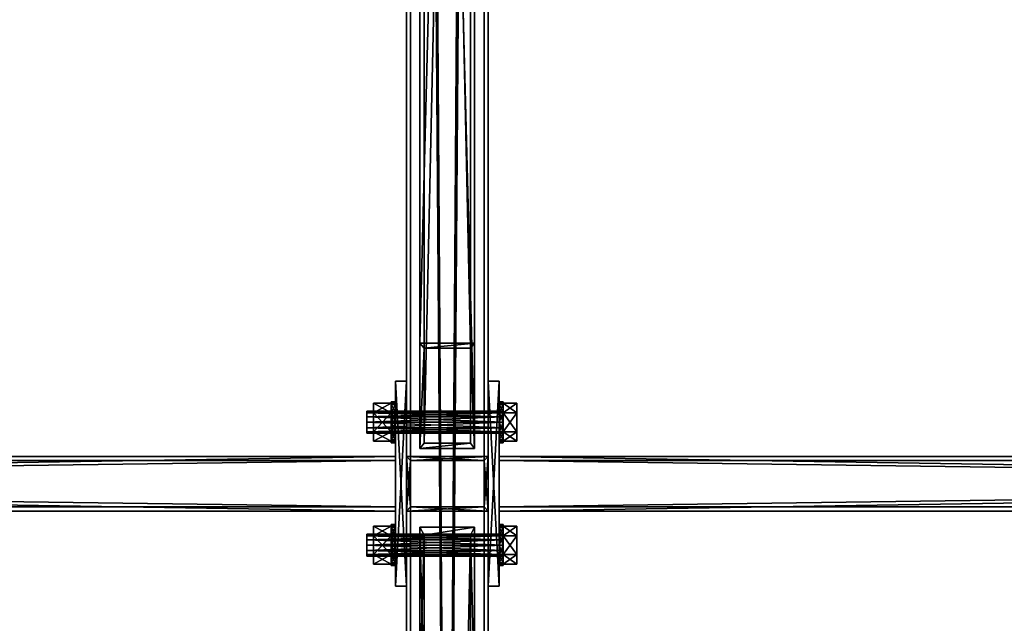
# Model space of a CAD drawing. Header units: millimetres. Extents: x 60485 to 71303, y 100 to 16900.
# Tile 242 of 256: x 65487 to 66208, y 4998 to 5440. Entities that reach past the tile are written whole.
import ezdxf

# ---------------------------------------------------------------- set-up
doc = ezdxf.new("R2010")
doc.units = ezdxf.units.MM
for name, color, linetype in [('13', 7, 'Continuous'), ('3', 7, 'Continuous'), ('4', 7, 'Continuous'), ('6', 7, 'Continuous'), ('99', 7, 'Continuous')]:
    doc.layers.add(name, color=color, linetype=linetype)

msp = doc.modelspace()

# ---------------------------------------------------------------- meshes
at = {"layer": '13', "color": 7}
mesh = msp.add_polyface(dxfattribs=at)
corners = [(65741, 5149, 2993.1), (65741, 5141, 2993.1), (65741, 5145, 2992.03), (65741, 5138.07, 2996.03), (65741, 5151.93, 2996.03), (65741, 5137, 3000.03), (65741, 5153, 3000.03), (65741, 5138.07, 3004.03), (65741, 5141, 3006.96), (65741, 5151.93, 3004.03), (65741, 5149, 3006.96), (65741, 5145, 3008.03), (65746, 5158.86, 3000.03), (65746, 5151.93, 2988.03), (65759, 5151.93, 2988.03), (65759, 5158.86, 3000.03), (65746, 5138.07, 2988.03), (65759, 5138.07, 2988.03), (65746, 5131.14, 3000.03), (65759, 5131.14, 3000.03), (65746, 5138.07, 3012.03), (65759, 5138.07, 3012.03), (65746, 5151.93, 3012.03), (65759, 5151.93, 3012.03), (65759, 5160, 3000.03), (65759, 5157.99, 2992.53), (65762, 5157.99, 2992.53), (65759, 5152.5, 2987.04), (65762, 5152.5, 2987.04), (65759, 5145, 2985.03), (65762, 5145, 2985.03), (65759, 5137.5, 2987.04), (65759, 5132.01, 2992.53), (65759, 5130, 3000.03), (65759, 5132.01, 3007.53), (65759, 5157.99, 3007.53), (65759, 5137.5, 3013.02), (65759, 5152.5, 3013.02), (65759, 5145, 3015.03)]
mesh.append_faces([[corners[k] for k in face] for face in [(0, 1, 2, 2), (8, 10, 11, 11), (12, 14, 15, 15), (13, 17, 14, 14), (16, 19, 17, 17), (18, 21, 19, 19), (20, 23, 21, 21), (22, 15, 23, 23), (13, 18, 16, 16), (20, 12, 22, 22), (15, 21, 23, 23), (19, 14, 17, 17), (27, 31, 29, 29), (36, 37, 38, 38)]], dxfattribs={"vtx0": -1, "color": 7})
mesh.append_faces([[corners[k] for k in face] for face in [(1, 0, 3, 3), (3, 4, 5, 5), (5, 6, 7, 7), (7, 6, 8, 8), (18, 12, 20, 20), (21, 15, 19, 19), (31, 27, 32, 32), (32, 25, 33, 33), (33, 24, 34, 34), (34, 35, 36, 36)]], dxfattribs={"vtx0": -1, "vtx1": -1, "color": 7})
mesh.append_faces([[corners[k] for k in face] for face in [(3, 0, 4, 4), (5, 4, 6, 6), (8, 6, 9, 9), (8, 9, 10, 10), (18, 13, 12, 12), (19, 15, 14, 14), (32, 27, 25, 25), (33, 25, 24, 24), (34, 24, 35, 35), (36, 35, 37, 37)]], dxfattribs={"vtx0": -1, "vtx2": -1, "vtx3": -1, "color": 7})
mesh.append_faces([[corners[k] for k in face] for face in [(12, 13, 14, 14), (13, 16, 17, 17), (16, 18, 19, 19), (18, 20, 21, 21), (20, 22, 23, 23), (22, 12, 15, 15), (24, 25, 26, 26), (25, 27, 28, 28), (27, 29, 30, 30)]], dxfattribs={"vtx2": -1, "vtx3": -1, "color": 7})
mesh = msp.add_polyface(dxfattribs=at)
corners = [(65741, 5153, 3000.03), (65741, 5151.93, 2996.03), (65841, 5151.93, 2996.03), (65741, 5149, 2993.1), (65841, 5149, 2993.1), (65741, 5145, 2992.03), (65841, 5145, 2992.03), (65741, 5141, 2993.1), (65841, 5141, 2993.1), (65741, 5138.07, 2996.03), (65841, 5138.07, 2996.03), (65741, 5137, 3000.03), (65841, 5137, 3000.03), (65741, 5138.07, 3004.03), (65841, 5138.07, 3004.03), (65741, 5141, 3006.96), (65841, 5141, 3006.96), (65741, 5145, 3008.03), (65841, 5145, 3008.03), (65741, 5149, 3006.96), (65841, 5149, 3006.96), (65741, 5151.93, 3004.03), (65841, 5151.93, 3004.03), (65841, 5153, 3000.03), (65759, 5160, 3000.03), (65762, 5157.99, 2992.53), (65762, 5160, 3000.03), (65759, 5157.99, 2992.53), (65762, 5152.5, 2987.04), (65759, 5152.5, 2987.04), (65762, 5145, 2985.03), (65759, 5145, 2985.03), (65759, 5137.5, 2987.04), (65762, 5137.5, 2987.04), (65759, 5132.01, 2992.53), (65762, 5132.01, 2992.53), (65759, 5130, 3000.03), (65762, 5130, 3000.03), (65759, 5132.01, 3007.53), (65762, 5132.01, 3007.53), (65759, 5137.5, 3013.02), (65762, 5137.5, 3013.02), (65759, 5145, 3015.03), (65762, 5145, 3015.03), (65759, 5152.5, 3013.02), (65762, 5152.5, 3013.02), (65759, 5157.99, 3007.53), (65762, 5157.99, 3007.53)]
mesh.append_faces([[corners[k] for k in face] for face in [(24, 25, 26, 26), (27, 28, 25, 25), (29, 30, 28, 28), (31, 33, 30, 30), (32, 35, 33, 33), (34, 37, 35, 35), (36, 39, 37, 37), (38, 41, 39, 39), (40, 43, 41, 41), (42, 45, 43, 43), (44, 47, 45, 45), (46, 26, 47, 47), (47, 43, 45, 45), (35, 30, 33, 33)]], dxfattribs={"vtx0": -1, "color": 7})
mesh.append_faces([[corners[k] for k in face] for face in [(43, 47, 41, 41), (41, 47, 39, 39), (39, 25, 37, 37), (37, 28, 35, 35)]], dxfattribs={"vtx0": -1, "vtx1": -1, "color": 7})
mesh.append_faces([[corners[k] for k in face] for face in [(39, 47, 26, 26), (39, 26, 25, 25), (37, 25, 28, 28), (35, 28, 30, 30)]], dxfattribs={"vtx0": -1, "vtx2": -1, "vtx3": -1, "color": 7})
mesh.append_faces([[corners[k] for k in face] for face in [(0, 1, 2, 2), (1, 3, 4, 4), (3, 5, 6, 6), (5, 7, 8, 8), (7, 9, 10, 10), (9, 11, 12, 12), (11, 13, 14, 14), (13, 15, 16, 16), (15, 17, 18, 18), (17, 19, 20, 20), (19, 21, 22, 22), (21, 0, 23, 23), (31, 32, 33, 33), (32, 34, 35, 35), (34, 36, 37, 37), (36, 38, 39, 39), (38, 40, 41, 41), (40, 42, 43, 43), (42, 44, 45, 45), (44, 46, 47, 47), (46, 24, 26, 26)]], dxfattribs={"vtx2": -1, "vtx3": -1, "color": 7})
mesh = msp.add_polyface(dxfattribs=at)
corners = [(65741, 5153, 3000.03), (65841, 5151.93, 2996.03), (65841, 5153, 3000.03), (65741, 5151.93, 2996.03), (65841, 5149, 2993.1), (65741, 5149, 2993.1), (65841, 5145, 2992.03), (65741, 5145, 2992.03), (65841, 5141, 2993.1), (65741, 5141, 2993.1), (65841, 5138.07, 2996.03), (65741, 5138.07, 2996.03), (65841, 5137, 3000.03), (65741, 5137, 3000.03), (65841, 5138.07, 3004.03), (65741, 5138.07, 3004.03), (65841, 5141, 3006.96), (65741, 5141, 3006.96), (65841, 5145, 3008.03), (65741, 5145, 3008.03), (65841, 5149, 3006.96), (65741, 5149, 3006.96), (65841, 5151.93, 3004.03), (65741, 5151.93, 3004.03), (65838, 5160, 3000.03), (65838, 5157.99, 2992.53), (65841, 5157.99, 2992.53), (65841, 5160, 3000.03), (65838, 5152.5, 2987.04), (65841, 5152.5, 2987.04), (65838, 5145, 2985.03), (65841, 5145, 2985.03), (65838, 5137.5, 2987.04), (65841, 5137.5, 2987.04), (65838, 5132.01, 2992.53), (65841, 5132.01, 2992.53), (65838, 5130, 3000.03), (65841, 5130, 3000.03), (65838, 5132.01, 3007.53), (65841, 5132.01, 3007.53), (65838, 5137.5, 3013.02), (65841, 5137.5, 3013.02), (65838, 5145, 3015.03), (65841, 5145, 3015.03), (65838, 5152.5, 3013.02), (65841, 5152.5, 3013.02), (65838, 5157.99, 3007.53), (65841, 5157.99, 3007.53)]
mesh.append_faces([[corners[k] for k in face] for face in [(0, 1, 2, 2), (3, 4, 1, 1), (5, 6, 4, 4), (7, 8, 6, 6), (9, 10, 8, 8), (11, 12, 10, 10), (13, 14, 12, 12), (15, 16, 14, 14), (17, 18, 16, 16), (19, 20, 18, 18), (21, 22, 20, 20), (23, 2, 22, 22), (24, 26, 27, 27), (25, 29, 26, 26), (28, 31, 29, 29), (30, 33, 31, 31), (32, 35, 33, 33), (34, 37, 35, 35), (36, 39, 37, 37), (38, 41, 39, 39), (40, 43, 41, 41), (28, 32, 30, 30), (40, 44, 42, 42)]], dxfattribs={"vtx0": -1, "color": 7})
mesh.append_faces([[corners[k] for k in face] for face in [(32, 28, 34, 34), (34, 25, 36, 36), (36, 24, 38, 38), (38, 46, 40, 40)]], dxfattribs={"vtx0": -1, "vtx1": -1, "color": 7})
mesh.append_faces([[corners[k] for k in face] for face in [(34, 28, 25, 25), (36, 25, 24, 24), (38, 24, 46, 46), (40, 46, 44, 44)]], dxfattribs={"vtx0": -1, "vtx2": -1, "vtx3": -1, "color": 7})
mesh.append_faces([[corners[k] for k in face] for face in [(24, 25, 26, 26), (25, 28, 29, 29), (28, 30, 31, 31), (30, 32, 33, 33), (32, 34, 35, 35), (34, 36, 37, 37), (36, 38, 39, 39), (38, 40, 41, 41), (40, 42, 43, 43), (42, 44, 45, 45), (44, 46, 47, 47), (46, 24, 27, 27)]], dxfattribs={"vtx2": -1, "vtx3": -1, "color": 7})
mesh = msp.add_polyface(dxfattribs=at)
corners = [(65841, 5151.93, 3004.03), (65841, 5145, 3008.03), (65841, 5149, 3006.96), (65841, 5141, 3006.96), (65841, 5153, 3000.03), (65841, 5138.07, 3004.03), (65841, 5151.93, 2996.03), (65841, 5137, 3000.03), (65841, 5149, 2993.1), (65841, 5138.07, 2996.03), (65841, 5145, 2992.03), (65841, 5141, 2993.1), (65841, 5158.86, 3000.03), (65841, 5151.93, 2988.03), (65851, 5151.93, 2988.03), (65851, 5158.86, 3000.03), (65841, 5138.07, 2988.03), (65851, 5138.07, 2988.03), (65841, 5131.14, 3000.03), (65851, 5131.14, 3000.03), (65841, 5138.07, 3012.03), (65851, 5138.07, 3012.03), (65841, 5151.93, 3012.03), (65851, 5151.93, 3012.03), (65838, 5145, 3015.03), (65841, 5152.5, 3013.02), (65841, 5145, 3015.03), (65838, 5152.5, 3013.02), (65841, 5157.99, 3007.53), (65838, 5157.99, 3007.53), (65841, 5160, 3000.03), (65841, 5137.5, 3013.02), (65841, 5132.01, 3007.53), (65841, 5157.99, 2992.53), (65841, 5130, 3000.03), (65841, 5152.5, 2987.04), (65841, 5132.01, 2992.53), (65841, 5145, 2985.03), (65841, 5137.5, 2987.04)]
mesh.append_faces([[corners[k] for k in face] for face in [(0, 1, 2, 2), (9, 10, 11, 11), (12, 14, 15, 15), (13, 17, 14, 14), (16, 19, 17, 17), (18, 21, 19, 19), (20, 23, 21, 21), (22, 15, 23, 23), (13, 18, 16, 16), (20, 12, 22, 22), (15, 21, 23, 23), (19, 14, 17, 17), (24, 25, 26, 26), (27, 28, 25, 25), (29, 30, 28, 28), (28, 26, 25, 25), (36, 37, 38, 38)]], dxfattribs={"vtx0": -1, "color": 7})
mesh.append_faces([[corners[k] for k in face] for face in [(1, 0, 3, 3), (3, 4, 5, 5), (5, 6, 7, 7), (7, 8, 9, 9), (18, 12, 20, 20), (21, 15, 19, 19), (26, 28, 31, 31), (31, 28, 32, 32), (32, 33, 34, 34), (34, 35, 36, 36)]], dxfattribs={"vtx0": -1, "vtx1": -1, "color": 7})
mesh.append_faces([[corners[k] for k in face] for face in [(3, 0, 4, 4), (5, 4, 6, 6), (7, 6, 8, 8), (9, 8, 10, 10), (18, 13, 12, 12), (19, 15, 14, 14), (32, 28, 30, 30), (32, 30, 33, 33), (34, 33, 35, 35), (36, 35, 37, 37)]], dxfattribs={"vtx0": -1, "vtx2": -1, "vtx3": -1, "color": 7})
mesh.append_faces([[corners[k] for k in face] for face in [(12, 13, 14, 14), (13, 16, 17, 17), (16, 18, 19, 19), (18, 20, 21, 21), (20, 22, 23, 23), (22, 12, 15, 15)]], dxfattribs={"vtx2": -1, "vtx3": -1, "color": 7})
mesh = msp.add_polyface(dxfattribs=at)
corners = [(65741, 5059, 2993.1), (65741, 5051, 2993.1), (65741, 5055, 2992.03), (65741, 5048.07, 2996.03), (65741, 5047, 3000.03), (65741, 5061.93, 2996.03), (65741, 5048.07, 3004.03), (65741, 5063, 3000.03), (65741, 5051, 3006.96), (65741, 5061.93, 3004.03), (65741, 5055, 3008.03), (65741, 5059, 3006.96), (65746, 5068.86, 3000.03), (65746, 5061.93, 2988.03), (65759, 5061.93, 2988.03), (65759, 5068.86, 3000.03), (65746, 5048.07, 2988.03), (65759, 5048.07, 2988.03), (65746, 5041.14, 3000.03), (65759, 5041.14, 3000.03), (65746, 5048.07, 3012.03), (65759, 5048.07, 3012.03), (65746, 5061.93, 3012.03), (65759, 5061.93, 3012.03), (65759, 5070, 3000.03), (65759, 5067.99, 2992.53), (65762, 5067.99, 2992.53), (65759, 5062.5, 2987.04), (65762, 5062.5, 2987.04), (65759, 5055, 2985.03), (65762, 5055, 2985.03), (65759, 5047.5, 2987.04), (65759, 5042.01, 2992.53), (65759, 5040, 3000.03), (65759, 5042.01, 3007.53), (65759, 5047.5, 3013.02), (65759, 5067.99, 3007.53), (65759, 5055, 3015.03), (65759, 5062.5, 3013.02)]
mesh.append_faces([[corners[k] for k in face] for face in [(0, 1, 2, 2), (10, 9, 11, 11), (12, 14, 15, 15), (13, 17, 14, 14), (16, 19, 17, 17), (18, 21, 19, 19), (20, 23, 21, 21), (22, 15, 23, 23), (13, 18, 16, 16), (20, 12, 22, 22), (15, 21, 23, 23), (19, 14, 17, 17), (27, 31, 29, 29), (37, 36, 38, 38)]], dxfattribs={"vtx0": -1, "color": 7})
mesh.append_faces([[corners[k] for k in face] for face in [(1, 0, 3, 3), (3, 0, 4, 4), (4, 5, 6, 6), (6, 7, 8, 8), (8, 9, 10, 10), (18, 12, 20, 20), (21, 14, 19, 19), (31, 27, 32, 32), (32, 27, 33, 33), (33, 25, 34, 34), (34, 24, 35, 35), (35, 36, 37, 37)]], dxfattribs={"vtx0": -1, "vtx1": -1, "color": 7})
mesh.append_faces([[corners[k] for k in face] for face in [(4, 0, 5, 5), (6, 5, 7, 7), (8, 7, 9, 9), (18, 13, 12, 12), (21, 15, 14, 14), (33, 27, 25, 25), (34, 25, 24, 24), (35, 24, 36, 36)]], dxfattribs={"vtx0": -1, "vtx2": -1, "vtx3": -1, "color": 7})
mesh.append_faces([[corners[k] for k in face] for face in [(12, 13, 14, 14), (13, 16, 17, 17), (16, 18, 19, 19), (18, 20, 21, 21), (20, 22, 23, 23), (22, 12, 15, 15), (24, 25, 26, 26), (25, 27, 28, 28), (27, 29, 30, 30)]], dxfattribs={"vtx2": -1, "vtx3": -1, "color": 7})
mesh = msp.add_polyface(dxfattribs=at)
corners = [(65741, 5063, 3000.03), (65741, 5061.93, 2996.03), (65841, 5061.93, 2996.03), (65741, 5059, 2993.1), (65841, 5059, 2993.1), (65741, 5055, 2992.03), (65841, 5055, 2992.03), (65741, 5051, 2993.1), (65841, 5051, 2993.1), (65741, 5048.07, 2996.03), (65841, 5048.07, 2996.03), (65741, 5047, 3000.03), (65841, 5047, 3000.03), (65741, 5048.07, 3004.03), (65841, 5048.07, 3004.03), (65741, 5051, 3006.96), (65841, 5051, 3006.96), (65741, 5055, 3008.03), (65841, 5055, 3008.03), (65741, 5059, 3006.96), (65841, 5059, 3006.96), (65741, 5061.93, 3004.03), (65841, 5061.93, 3004.03), (65841, 5063, 3000.03), (65759, 5070, 3000.03), (65762, 5067.99, 2992.53), (65762, 5070, 3000.03), (65759, 5067.99, 2992.53), (65762, 5062.5, 2987.04), (65759, 5062.5, 2987.04), (65762, 5055, 2985.03), (65759, 5055, 2985.03), (65759, 5047.5, 2987.04), (65762, 5047.5, 2987.04), (65759, 5042.01, 2992.53), (65762, 5042.01, 2992.53), (65759, 5040, 3000.03), (65762, 5040, 3000.03), (65759, 5042.01, 3007.53), (65762, 5042.01, 3007.53), (65759, 5047.5, 3013.02), (65762, 5047.5, 3013.02), (65759, 5055, 3015.03), (65762, 5055, 3015.03), (65759, 5062.5, 3013.02), (65762, 5062.5, 3013.02), (65759, 5067.99, 3007.53), (65762, 5067.99, 3007.53)]
mesh.append_faces([[corners[k] for k in face] for face in [(24, 25, 26, 26), (27, 28, 25, 25), (29, 30, 28, 28), (31, 33, 30, 30), (32, 35, 33, 33), (34, 37, 35, 35), (36, 39, 37, 37), (38, 41, 39, 39), (40, 43, 41, 41), (42, 45, 43, 43), (44, 47, 45, 45), (46, 26, 47, 47), (47, 43, 45, 45), (35, 30, 33, 33)]], dxfattribs={"vtx0": -1, "color": 7})
mesh.append_faces([[corners[k] for k in face] for face in [(43, 47, 41, 41), (41, 26, 39, 39), (39, 25, 37, 37), (37, 28, 35, 35)]], dxfattribs={"vtx0": -1, "vtx1": -1, "color": 7})
mesh.append_faces([[corners[k] for k in face] for face in [(41, 47, 26, 26), (39, 26, 25, 25), (37, 25, 28, 28), (35, 28, 30, 30)]], dxfattribs={"vtx0": -1, "vtx2": -1, "vtx3": -1, "color": 7})
mesh.append_faces([[corners[k] for k in face] for face in [(0, 1, 2, 2), (1, 3, 4, 4), (3, 5, 6, 6), (5, 7, 8, 8), (7, 9, 10, 10), (9, 11, 12, 12), (11, 13, 14, 14), (13, 15, 16, 16), (15, 17, 18, 18), (17, 19, 20, 20), (19, 21, 22, 22), (21, 0, 23, 23), (31, 32, 33, 33), (32, 34, 35, 35), (34, 36, 37, 37), (36, 38, 39, 39), (38, 40, 41, 41), (40, 42, 43, 43), (42, 44, 45, 45), (44, 46, 47, 47), (46, 24, 26, 26)]], dxfattribs={"vtx2": -1, "vtx3": -1, "color": 7})
mesh = msp.add_polyface(dxfattribs=at)
corners = [(65741, 5063, 3000.03), (65841, 5061.93, 2996.03), (65841, 5063, 3000.03), (65741, 5061.93, 2996.03), (65841, 5059, 2993.1), (65741, 5059, 2993.1), (65841, 5055, 2992.03), (65741, 5055, 2992.03), (65841, 5051, 2993.1), (65741, 5051, 2993.1), (65841, 5048.07, 2996.03), (65741, 5048.07, 2996.03), (65841, 5047, 3000.03), (65741, 5047, 3000.03), (65841, 5048.07, 3004.03), (65741, 5048.07, 3004.03), (65841, 5051, 3006.96), (65741, 5051, 3006.96), (65841, 5055, 3008.03), (65741, 5055, 3008.03), (65841, 5059, 3006.96), (65741, 5059, 3006.96), (65841, 5061.93, 3004.03), (65741, 5061.93, 3004.03), (65838, 5070, 3000.03), (65838, 5067.99, 2992.53), (65841, 5067.99, 2992.53), (65841, 5070, 3000.03), (65838, 5062.5, 2987.04), (65841, 5062.5, 2987.04), (65838, 5055, 2985.03), (65841, 5055, 2985.03), (65838, 5047.5, 2987.04), (65841, 5047.5, 2987.04), (65838, 5042.01, 2992.53), (65841, 5042.01, 2992.53), (65838, 5040, 3000.03), (65841, 5040, 3000.03), (65838, 5042.01, 3007.53), (65841, 5042.01, 3007.53), (65838, 5047.5, 3013.02), (65841, 5047.5, 3013.02), (65838, 5055, 3015.03), (65841, 5055, 3015.03), (65838, 5062.5, 3013.02), (65841, 5062.5, 3013.02), (65838, 5067.99, 3007.53), (65841, 5067.99, 3007.53)]
mesh.append_faces([[corners[k] for k in face] for face in [(0, 1, 2, 2), (3, 4, 1, 1), (5, 6, 4, 4), (7, 8, 6, 6), (9, 10, 8, 8), (11, 12, 10, 10), (13, 14, 12, 12), (15, 16, 14, 14), (17, 18, 16, 16), (19, 20, 18, 18), (21, 22, 20, 20), (23, 2, 22, 22), (24, 26, 27, 27), (25, 29, 26, 26), (28, 31, 29, 29), (30, 33, 31, 31), (32, 35, 33, 33), (34, 37, 35, 35), (36, 39, 37, 37), (38, 41, 39, 39), (40, 43, 41, 41), (28, 32, 30, 30), (42, 46, 44, 44)]], dxfattribs={"vtx0": -1, "color": 7})
mesh.append_faces([[corners[k] for k in face] for face in [(32, 28, 34, 34), (34, 28, 36, 36), (36, 25, 38, 38), (38, 24, 40, 40), (40, 46, 42, 42)]], dxfattribs={"vtx0": -1, "vtx1": -1, "color": 7})
mesh.append_faces([[corners[k] for k in face] for face in [(36, 28, 25, 25), (38, 25, 24, 24), (40, 24, 46, 46)]], dxfattribs={"vtx0": -1, "vtx2": -1, "vtx3": -1, "color": 7})
mesh.append_faces([[corners[k] for k in face] for face in [(24, 25, 26, 26), (25, 28, 29, 29), (28, 30, 31, 31), (30, 32, 33, 33), (32, 34, 35, 35), (34, 36, 37, 37), (36, 38, 39, 39), (38, 40, 41, 41), (40, 42, 43, 43), (42, 44, 45, 45), (44, 46, 47, 47), (46, 24, 27, 27)]], dxfattribs={"vtx2": -1, "vtx3": -1, "color": 7})
mesh = msp.add_polyface(dxfattribs=at)
corners = [(65841, 5061.93, 3004.03), (65841, 5055, 3008.03), (65841, 5059, 3006.96), (65841, 5051, 3006.96), (65841, 5063, 3000.03), (65841, 5048.07, 3004.03), (65841, 5061.93, 2996.03), (65841, 5047, 3000.03), (65841, 5059, 2993.1), (65841, 5048.07, 2996.03), (65841, 5055, 2992.03), (65841, 5051, 2993.1), (65841, 5068.86, 3000.03), (65841, 5061.93, 2988.03), (65851, 5061.93, 2988.03), (65851, 5068.86, 3000.03), (65841, 5048.07, 2988.03), (65851, 5048.07, 2988.03), (65841, 5041.14, 3000.03), (65851, 5041.14, 3000.03), (65841, 5048.07, 3012.03), (65851, 5048.07, 3012.03), (65841, 5061.93, 3012.03), (65851, 5061.93, 3012.03), (65838, 5055, 3015.03), (65841, 5062.5, 3013.02), (65841, 5055, 3015.03), (65838, 5062.5, 3013.02), (65841, 5067.99, 3007.53), (65838, 5067.99, 3007.53), (65841, 5070, 3000.03), (65841, 5047.5, 3013.02), (65841, 5042.01, 3007.53), (65841, 5067.99, 2992.53), (65841, 5040, 3000.03), (65841, 5062.5, 2987.04), (65841, 5042.01, 2992.53), (65841, 5055, 2985.03), (65841, 5047.5, 2987.04)]
mesh.append_faces([[corners[k] for k in face] for face in [(0, 1, 2, 2), (9, 10, 11, 11), (12, 14, 15, 15), (13, 17, 14, 14), (16, 19, 17, 17), (18, 21, 19, 19), (20, 23, 21, 21), (22, 15, 23, 23), (13, 18, 16, 16), (20, 12, 22, 22), (15, 21, 23, 23), (19, 14, 17, 17), (24, 25, 26, 26), (27, 28, 25, 25), (29, 30, 28, 28), (28, 26, 25, 25), (36, 37, 38, 38)]], dxfattribs={"vtx0": -1, "color": 7})
mesh.append_faces([[corners[k] for k in face] for face in [(1, 0, 3, 3), (3, 4, 5, 5), (5, 6, 7, 7), (7, 8, 9, 9), (18, 12, 20, 20), (21, 14, 19, 19), (26, 28, 31, 31), (31, 30, 32, 32), (32, 33, 34, 34), (34, 35, 36, 36)]], dxfattribs={"vtx0": -1, "vtx1": -1, "color": 7})
mesh.append_faces([[corners[k] for k in face] for face in [(3, 0, 4, 4), (5, 4, 6, 6), (7, 6, 8, 8), (9, 8, 10, 10), (18, 13, 12, 12), (21, 15, 14, 14), (31, 28, 30, 30), (32, 30, 33, 33), (34, 33, 35, 35), (36, 35, 37, 37)]], dxfattribs={"vtx0": -1, "vtx2": -1, "vtx3": -1, "color": 7})
mesh.append_faces([[corners[k] for k in face] for face in [(12, 13, 14, 14), (13, 16, 17, 17), (16, 18, 19, 19), (18, 20, 21, 21), (20, 22, 23, 23), (22, 12, 15, 15)]], dxfattribs={"vtx2": -1, "vtx3": -1, "color": 7})
at = {"layer": '3', "color": 91}
mesh = msp.add_polyface(dxfattribs=at)
corners = [(65770, 8485, 5564.7), (65830, 8485, 5564.7), (65830, 145.04, 3014.92), (65770, 145.04, 3014.92), (65770, 271.84, 2970.03), (65830, 271.84, 2970.03), (65830, 8485, 5481.04), (65770, 8485, 5481.04), (65770, 145.04, 2970.03), (65827, 8485, 5484.18), (65773, 8485, 5484.18), (65773, 8485, 5561.56), (65827, 8485, 5561.56), (65773, 145.04, 3011.78), (65827, 145.04, 3011.78), (65773, 261.58, 2970.03), (65773, 145.04, 2970.03), (65827, 261.58, 2970.03), (65827, 145.04, 2970.03), (65830, 145.04, 2970.03)]
mesh.append_faces([[corners[k] for k in face] for face in [(0, 2, 3, 3), (4, 6, 7, 7), (4, 3, 8, 8), (0, 4, 7, 7), (12, 13, 14, 14), (15, 11, 10, 10), (13, 15, 16, 16), (17, 10, 9, 9), (17, 14, 18, 18), (12, 17, 9, 9), (8, 13, 16, 16), (18, 2, 19, 19), (5, 1, 6, 6), (2, 5, 19, 19), (5, 18, 19, 19), (15, 8, 16, 16)]], dxfattribs={"vtx0": -1, "color": 91})
mesh.append_faces([[corners[k] for k in face] for face in [(3, 4, 0, 0), (0, 11, 1, 1), (11, 7, 10, 10), (10, 7, 9, 9), (1, 12, 6, 6), (12, 1, 11, 11), (6, 9, 7, 7), (11, 15, 13, 13), (14, 17, 12, 12), (2, 14, 3, 3), (3, 13, 8, 8), (1, 5, 2, 2), (18, 5, 17, 17), (17, 5, 15, 15), (8, 15, 4, 4), (4, 15, 5, 5)]], dxfattribs={"vtx0": -1, "vtx1": -1, "color": 91})
mesh.append_faces([[corners[k] for k in face] for face in [(11, 0, 7, 7), (6, 12, 9, 9), (2, 18, 14, 14), (3, 14, 13, 13)]], dxfattribs={"vtx0": -1, "vtx2": -1, "vtx3": -1, "color": 91})
mesh.append_faces([[corners[k] for k in face] for face in [(0, 1, 2, 2), (4, 5, 6, 6), (12, 11, 13, 13), (17, 15, 10, 10)]], dxfattribs={"vtx2": -1, "vtx3": -1, "color": 91})
at = {"layer": '4', "color": 171}
mesh = msp.add_polyface(dxfattribs=at)
corners = [(65783, 6762.82, 4954.52), (65817, 6762.82, 4954.52), (65817, 5199.16, 3030.03), (65783, 5199.16, 3030.03), (65817, 6670.24, 4926.22), (65817, 5129.59, 3030.03), (65783, 6670.24, 4926.22), (65783, 5129.59, 3030.03), (65780, 6767.96, 4956.09), (65780, 6665.1, 4924.65), (65780, 5125.72, 3030.03), (65780, 5203.03, 3030.03), (65820, 6665.1, 4924.65), (65820, 5125.72, 3030.03), (65820, 6767.96, 4956.09), (65820, 5203.03, 3030.03)]
mesh.append_faces([[corners[k] for k in face] for face in [(0, 2, 3, 3), (1, 5, 2, 2), (4, 7, 5, 5), (6, 3, 7, 7), (8, 10, 11, 11), (9, 13, 10, 10), (12, 15, 13, 13), (14, 11, 15, 15)]], dxfattribs={"vtx0": -1, "color": 171})
mesh.append_faces([[corners[k] for k in face] for face in [(9, 6, 12, 12), (6, 8, 0, 0), (0, 8, 1, 1), (12, 4, 14, 14), (4, 12, 6, 6), (14, 1, 8, 8), (11, 3, 15, 15), (3, 10, 7, 7), (7, 10, 5, 5), (15, 2, 13, 13), (2, 15, 3, 3), (13, 5, 10, 10)]], dxfattribs={"vtx0": -1, "vtx1": -1, "color": 171})
mesh.append_faces([[corners[k] for k in face] for face in [(6, 9, 8, 8), (14, 4, 1, 1), (3, 11, 10, 10), (13, 2, 5, 5)]], dxfattribs={"vtx0": -1, "vtx2": -1, "vtx3": -1, "color": 171})
mesh.append_faces([[corners[k] for k in face] for face in [(0, 1, 2, 2), (1, 4, 5, 5), (4, 6, 7, 7), (6, 0, 3, 3), (8, 9, 10, 10), (9, 12, 13, 13), (12, 14, 15, 15), (14, 8, 11, 11)]], dxfattribs={"vtx2": -1, "vtx3": -1, "color": 171})
mesh = msp.add_polyface(dxfattribs=at)
corners = [(65762, 5117, 2973.03), (65762, 5083, 2973.03), (63238, 5083, 2973.03), (63238, 5117, 2973.03), (65762, 5083, 3027.03), (63238, 5083, 3027.03), (65762, 5117, 3027.03), (63238, 5117, 3027.03), (65762, 5120, 2970.03), (65762, 5120, 3030.03), (63238, 5120, 3030.03), (63238, 5120, 2970.03), (65762, 5080, 3030.03), (63238, 5080, 3030.03), (65762, 5080, 2970.03), (63238, 5080, 2970.03)]
mesh.append_faces([[corners[k] for k in face] for face in [(0, 2, 3, 3), (1, 5, 2, 2), (4, 7, 5, 5), (6, 3, 7, 7), (8, 10, 11, 11), (9, 13, 10, 10), (12, 15, 13, 13), (14, 11, 15, 15)]], dxfattribs={"vtx0": -1, "color": 171})
mesh.append_faces([[corners[k] for k in face] for face in [(9, 6, 12, 12), (6, 8, 0, 0), (0, 8, 1, 1), (12, 4, 14, 14), (4, 12, 6, 6), (14, 1, 8, 8), (11, 3, 15, 15), (3, 10, 7, 7), (7, 10, 5, 5), (15, 2, 13, 13), (2, 15, 3, 3), (13, 5, 10, 10)]], dxfattribs={"vtx0": -1, "vtx1": -1, "color": 171})
mesh.append_faces([[corners[k] for k in face] for face in [(6, 9, 8, 8), (14, 4, 1, 1), (3, 11, 10, 10), (13, 2, 5, 5)]], dxfattribs={"vtx0": -1, "vtx2": -1, "vtx3": -1, "color": 171})
mesh.append_faces([[corners[k] for k in face] for face in [(0, 1, 2, 2), (1, 4, 5, 5), (4, 6, 7, 7), (6, 0, 3, 3), (8, 9, 10, 10), (9, 12, 13, 13), (12, 14, 15, 15), (14, 8, 11, 11)]], dxfattribs={"vtx2": -1, "vtx3": -1, "color": 171})
mesh = msp.add_polyface(dxfattribs=at)
corners = [(65827, 5117, 4451.34), (65827, 5083, 4440.95), (65827, 5083, 3030.03), (65827, 5117, 3030.03), (65773, 5083, 4440.95), (65773, 5083, 3030.03), (65773, 5117, 4451.34), (65773, 5117, 3030.03), (65830, 5120, 4452.26), (65770, 5120, 4452.26), (65770, 5120, 3030.03), (65830, 5120, 3030.03), (65770, 5080, 4440.03), (65770, 5080, 3030.03), (65830, 5080, 4440.03), (65830, 5080, 3030.03)]
mesh.append_faces([[corners[k] for k in face] for face in [(0, 2, 3, 3), (1, 5, 2, 2), (4, 7, 5, 5), (6, 3, 7, 7), (8, 10, 11, 11), (9, 13, 10, 10), (12, 15, 13, 13), (14, 11, 15, 15)]], dxfattribs={"vtx0": -1, "color": 171})
mesh.append_faces([[corners[k] for k in face] for face in [(9, 6, 12, 12), (6, 8, 0, 0), (0, 8, 1, 1), (12, 4, 14, 14), (4, 12, 6, 6), (14, 1, 8, 8), (11, 3, 15, 15), (3, 10, 7, 7), (7, 10, 5, 5), (15, 2, 13, 13), (2, 15, 3, 3), (13, 5, 10, 10)]], dxfattribs={"vtx0": -1, "vtx1": -1, "color": 171})
mesh.append_faces([[corners[k] for k in face] for face in [(6, 9, 8, 8), (14, 4, 1, 1), (3, 11, 10, 10), (13, 2, 5, 5)]], dxfattribs={"vtx0": -1, "vtx2": -1, "vtx3": -1, "color": 171})
mesh.append_faces([[corners[k] for k in face] for face in [(0, 1, 2, 2), (1, 4, 5, 5), (4, 6, 7, 7), (6, 0, 3, 3), (8, 9, 10, 10), (9, 12, 13, 13), (12, 14, 15, 15), (14, 8, 11, 11)]], dxfattribs={"vtx2": -1, "vtx3": -1, "color": 171})
mesh = msp.add_polyface(dxfattribs=at)
corners = [(68362, 5117, 2973.03), (68362, 5083, 2973.03), (65838, 5083, 2973.03), (65838, 5117, 2973.03), (68362, 5083, 3027.03), (65838, 5083, 3027.03), (68362, 5117, 3027.03), (65838, 5117, 3027.03), (68362, 5120, 2970.03), (68362, 5120, 3030.03), (65838, 5120, 3030.03), (65838, 5120, 2970.03), (68362, 5080, 3030.03), (65838, 5080, 3030.03), (68362, 5080, 2970.03), (65838, 5080, 2970.03)]
mesh.append_faces([[corners[k] for k in face] for face in [(0, 2, 3, 3), (1, 5, 2, 2), (4, 7, 5, 5), (6, 3, 7, 7), (8, 10, 11, 11), (9, 13, 10, 10), (12, 15, 13, 13), (14, 11, 15, 15)]], dxfattribs={"vtx0": -1, "color": 171})
mesh.append_faces([[corners[k] for k in face] for face in [(9, 6, 12, 12), (6, 8, 0, 0), (0, 8, 1, 1), (12, 4, 14, 14), (4, 12, 6, 6), (14, 1, 8, 8), (11, 3, 15, 15), (3, 10, 7, 7), (7, 10, 5, 5), (15, 2, 13, 13), (2, 15, 3, 3), (13, 5, 10, 10)]], dxfattribs={"vtx0": -1, "vtx1": -1, "color": 171})
mesh.append_faces([[corners[k] for k in face] for face in [(6, 9, 8, 8), (14, 4, 1, 1), (3, 11, 10, 10), (13, 2, 5, 5)]], dxfattribs={"vtx0": -1, "vtx2": -1, "vtx3": -1, "color": 171})
mesh.append_faces([[corners[k] for k in face] for face in [(0, 1, 2, 2), (1, 4, 5, 5), (4, 6, 7, 7), (6, 0, 3, 3), (8, 9, 10, 10), (9, 12, 13, 13), (12, 14, 15, 15), (14, 8, 11, 11)]], dxfattribs={"vtx2": -1, "vtx3": -1, "color": 171})
mesh = msp.add_polyface(dxfattribs=at)
corners = [(65783, 4956.57, 3030.03), (65817, 4956.57, 3030.03), (65817, 3430.71, 3935.79), (65783, 3430.71, 3935.79), (65817, 5062.36, 3030.03), (65817, 3500.54, 3957.14), (65783, 5062.36, 3030.03), (65783, 3500.54, 3957.14), (65780, 4950.69, 3030.03), (65780, 5068.23, 3030.03), (65780, 3504.41, 3958.33), (65780, 3426.83, 3934.61), (65820, 5068.23, 3030.03), (65820, 3504.41, 3958.33), (65820, 4950.69, 3030.03), (65820, 3426.83, 3934.61)]
mesh.append_faces([[corners[k] for k in face] for face in [(0, 2, 3, 3), (1, 5, 2, 2), (4, 7, 5, 5), (6, 3, 7, 7), (8, 10, 11, 11), (9, 13, 10, 10), (12, 15, 13, 13), (14, 11, 15, 15)]], dxfattribs={"vtx0": -1, "color": 171})
mesh.append_faces([[corners[k] for k in face] for face in [(9, 6, 12, 12), (6, 8, 0, 0), (0, 8, 1, 1), (12, 4, 14, 14), (4, 12, 6, 6), (14, 1, 8, 8), (11, 3, 15, 15), (3, 10, 7, 7), (7, 10, 5, 5), (15, 2, 13, 13), (2, 15, 3, 3), (13, 5, 10, 10)]], dxfattribs={"vtx0": -1, "vtx1": -1, "color": 171})
mesh.append_faces([[corners[k] for k in face] for face in [(6, 9, 8, 8), (14, 4, 1, 1), (3, 11, 10, 10), (13, 2, 5, 5)]], dxfattribs={"vtx0": -1, "vtx2": -1, "vtx3": -1, "color": 171})
mesh.append_faces([[corners[k] for k in face] for face in [(0, 1, 2, 2), (1, 4, 5, 5), (4, 6, 7, 7), (6, 0, 3, 3), (8, 9, 10, 10), (9, 12, 13, 13), (12, 14, 15, 15), (14, 8, 11, 11)]], dxfattribs={"vtx2": -1, "vtx3": -1, "color": 171})
at = {"layer": '6', "color": 2}
mesh = msp.add_polyface(dxfattribs=at)
corners = [(65773, 8445, 2973.03), (65827, 8445, 2973.03), (65827, 281.65, 2973.03), (65773, 281.65, 2973.03), (65827, 8445, 3027.03), (65827, 458.28, 3027.03), (65773, 8445, 3027.03), (65773, 458.28, 3027.03), (65770, 8445, 2970.03), (65770, 8445, 3030.03), (65770, 468.09, 3030.03), (65770, 271.84, 2970.03), (65830, 8445, 3030.03), (65830, 468.09, 3030.03), (65830, 8445, 2970.03), (65830, 271.84, 2970.03)]
mesh.append_faces([[corners[k] for k in face] for face in [(0, 2, 3, 3), (1, 5, 2, 2), (4, 7, 5, 5), (6, 3, 7, 7), (8, 10, 11, 11), (9, 13, 10, 10), (12, 15, 13, 13), (14, 11, 15, 15)]], dxfattribs={"vtx0": -1, "color": 2})
mesh.append_faces([[corners[k] for k in face] for face in [(9, 6, 12, 12), (6, 8, 0, 0), (0, 8, 1, 1), (12, 4, 14, 14), (4, 12, 6, 6), (14, 1, 8, 8), (11, 3, 15, 15), (3, 10, 7, 7), (7, 10, 5, 5), (15, 2, 13, 13), (2, 15, 3, 3), (13, 5, 10, 10)]], dxfattribs={"vtx0": -1, "vtx1": -1, "color": 2})
mesh.append_faces([[corners[k] for k in face] for face in [(6, 9, 8, 8), (14, 4, 1, 1), (3, 11, 10, 10), (13, 2, 5, 5)]], dxfattribs={"vtx0": -1, "vtx2": -1, "vtx3": -1, "color": 2})
mesh.append_faces([[corners[k] for k in face] for face in [(0, 1, 2, 2), (1, 4, 5, 5), (4, 6, 7, 7), (6, 0, 3, 3), (8, 9, 10, 10), (9, 12, 13, 13), (12, 14, 15, 15), (14, 8, 11, 11)]], dxfattribs={"vtx2": -1, "vtx3": -1, "color": 2})
at = {"layer": '99', "color": 7}
mesh = msp.add_polyface(dxfattribs=at)
corners = [(65762, 5175, 3030.03), (65762, 5025, 3030.03), (65762, 5025, 2970.03), (65762, 5175, 2970.03), (65770, 5025, 3030.03), (65770, 5025, 2970.03), (65770, 5175, 3030.03), (65770, 5175, 2970.03)]
mesh.append_faces([[corners[k] for k in face] for face in [(0, 2, 3, 3), (1, 5, 2, 2), (4, 7, 5, 5), (6, 3, 7, 7), (1, 6, 4, 4), (3, 5, 7, 7)]], dxfattribs={"vtx0": -1, "color": 7})
mesh.append_faces([[corners[k] for k in face] for face in [(0, 1, 2, 2), (1, 4, 5, 5), (4, 6, 7, 7), (6, 0, 3, 3), (1, 0, 6, 6), (3, 2, 5, 5)]], dxfattribs={"vtx2": -1, "vtx3": -1, "color": 7})
mesh = msp.add_polyface(dxfattribs=at)
corners = [(65838, 5025, 3030.03), (65838, 5175, 3030.03), (65838, 5175, 2970.03), (65838, 5025, 2970.03), (65830, 5175, 3030.03), (65830, 5175, 2970.03), (65830, 5025, 3030.03), (65830, 5025, 2970.03)]
mesh.append_faces([[corners[k] for k in face] for face in [(0, 2, 3, 3), (1, 5, 2, 2), (4, 7, 5, 5), (6, 3, 7, 7), (1, 6, 4, 4), (3, 5, 7, 7)]], dxfattribs={"vtx0": -1, "color": 7})
mesh.append_faces([[corners[k] for k in face] for face in [(0, 1, 2, 2), (1, 4, 5, 5), (4, 6, 7, 7), (6, 0, 3, 3), (1, 0, 6, 6), (3, 2, 5, 5)]], dxfattribs={"vtx2": -1, "vtx3": -1, "color": 7})

doc.saveas('drawing.dxf')
